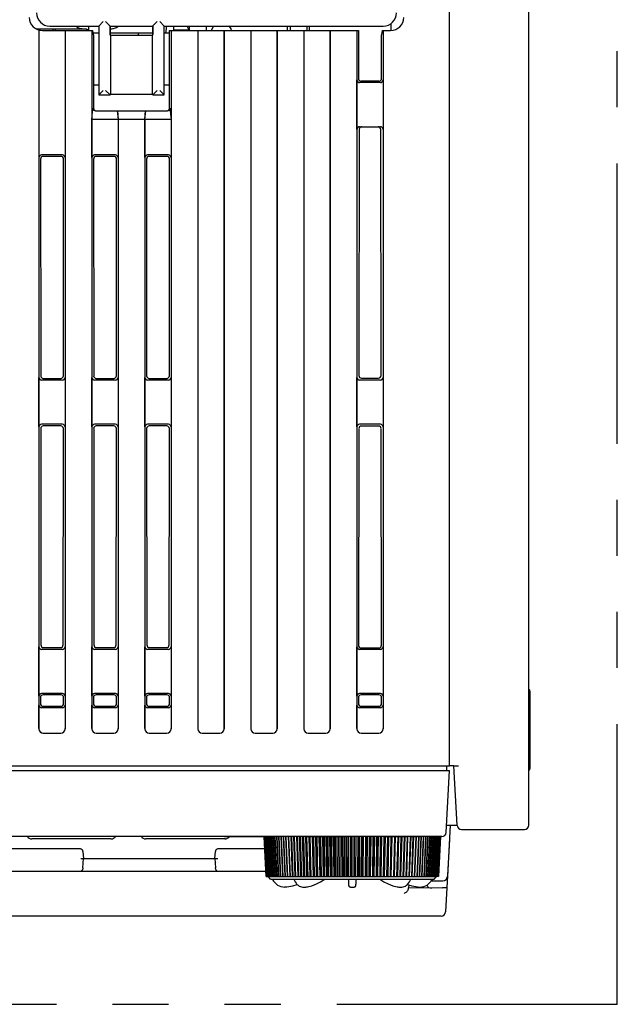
# Model space of a CAD drawing. Header units: millimetres. Extents: x 35 to 881, y -220 to 647.
# Tile 39 of 41: x 365 to 433, y 478 to 589. Entities that reach past the tile are written whole.
import ezdxf

# ---------------------------------------------------------------- set-up
doc = ezdxf.new("R2010")
doc.units = ezdxf.units.MM
doc.linetypes.add('PHANTOMX2', pattern=[127, 63.5, -12.7, 12.7, -12.7, 12.7, -12.7])
for name, color, linetype in [('10', 3, 'CONTINUOUS'), ('11', 2, 'CONTINUOUS'), ('18', 1, 'PHANTOMX2')]:
    doc.layers.add(name, color=color, linetype=linetype)

msp = doc.modelspace()

# ---------------------------------------------------------------- linework, layer by layer
at = {"layer": '10'}
for p, q in [((422.51, 497.87), (422.51, 606.23)), ((413.51, 504.57), (413.51, 598.27)), ((373.81, 588.37), (374.32, 588.87)), ((375.1, 588.37), (374.58, 588.89)), ((379.93, 588.39), (380.43, 588.89)), ((381.21, 588.37), (380.71, 588.87)), ((366.68, 588.07), (372.41, 588.07)), ((366.91, 587.96), (366.91, 588.07)), ((367.01, 587.93), (367.01, 508.77)), ((367.04, 587.92), (367.04, 573.47)), ((367.16, 587.9), (367.16, 588.07)), ((367.43, 587.87), (373.15, 587.87)), ((368.26, 588.37), (373.81, 588.37)), ((368.66, 587.87), (368.66, 588.07)), ((368.91, 587.87), (368.91, 588.07)), ((369.99, 587.87), (369.99, 573.47)), ((370.01, 587.87), (370.01, 508.77)), ((372.41, 588.07), (372.41, 587.87)), ((372.66, 588.37), (372.66, 587.87)), ((373.01, 587.87), (373.01, 508.77)), ((373.2, 587.37), (373.15, 587.87)), ((373.81, 588.37), (373.81, 580.57)), ((375.1, 587.43), (375.1, 588.37)), ((375.1, 588.37), (379.92, 588.37)), ((375.12, 587.43), (375.12, 588.37)), ((379.91, 587.37), (379.91, 588.37)), ((379.93, 588.39), (379.92, 588.37)), ((379.92, 588.37), (379.92, 587.43)), ((381.21, 580.57), (381.21, 588.37)), ((381.21, 588.37), (406.02, 588.37)), ((381.45, 588.37), (381.41, 587.57)), ((381.82, 579.07), (381.83, 587.87)), ((381.83, 587.87), (403.2, 587.87)), ((382.01, 587.87), (382.01, 508.77)), ((382.26, 588.37), (382.26, 587.92)), ((384.06, 587.92), (382.26, 587.92)), ((383.81, 588.37), (383.81, 588.37)), ((383.81, 588.37), (384.06, 588.37)), ((384.06, 587.92), (383.81, 588.37)), ((384.06, 588.37), (384.06, 587.87)), ((385.01, 587.87), (385.01, 508.77)), ((385.04, 587.87), (385.04, 508.8)), ((385.96, 588.37), (385.96, 587.87)), ((385.96, 588.37), (386.81, 588.37)), ((386.81, 588.37), (386.54, 587.87)), ((386.81, 588.37), (386.81, 588.37)), ((387.99, 508.8), (387.99, 587.87)), ((388.01, 587.87), (388.01, 508.77)), ((391.01, 587.87), (391.01, 508.77)), ((391.04, 587.87), (391.04, 508.8)), ((393.99, 508.8), (393.99, 587.87)), ((394.01, 587.87), (394.01, 508.77)), ((395.17, 587.87), (395.18, 588.37)), ((395.46, 588.37), (395.46, 587.87)), ((397.01, 587.87), (397.01, 508.77)), ((397.04, 587.87), (397.04, 508.8)), ((397.36, 588.37), (397.36, 587.87)), ((397.66, 587.87), (397.65, 588.37)), ((399.99, 508.8), (399.99, 587.87)), ((400.01, 587.87), (400.01, 508.77)), ((403.01, 587.87), (403.01, 508.77)), ((403.2, 587.87), (403.2, 582.43)), ((405.88, 587.87), (405.83, 587.37)), ((405.88, 587.87), (406.85, 587.87)), ((406.01, 587.87), (406.01, 508.77)), ((406.86, 588.64), (406.86, 587.87)), ((373.81, 587.57), (373.18, 587.57)), ((373.2, 587.37), (373.2, 579.07)), ((375.14, 587.29), (375.1, 587.43)), ((375.1, 587.43), (375.12, 587.43)), ((375.11, 587.37), (375.12, 587.43)), ((379.91, 587.57), (375.12, 587.57)), ((375.14, 587.29), (375.14, 580.63)), ((379.9, 587.29), (375.14, 587.29)), ((378.31, 587.29), (378.31, 587.57)), ((379.9, 587.29), (379.92, 587.43)), ((379.9, 580.63), (379.9, 587.29)), ((381.83, 587.57), (381.21, 587.57)), ((405.83, 582.43), (405.83, 587.37)), ((403.04, 576.67), (403.04, 582.27)), ((405.53, 582.13), (403.5, 582.13)), ((405.99, 582.27), (405.99, 576.67)), ((373.81, 581.67), (373.2, 581.67)), ((373.81, 580.57), (374.32, 581.07)), ((375.08, 580.57), (374.58, 581.07)), ((379.93, 580.57), (380.43, 581.07)), ((381.21, 580.57), (380.71, 581.07)), ((381.83, 581.67), (381.21, 581.67)), ((405.69, 581.97), (403.34, 581.97)), ((373.81, 580.57), (375.08, 580.57)), ((375.08, 580.57), (375.14, 580.63)), ((375.08, 580.57), (375.08, 580.57)), ((379.9, 580.63), (375.14, 580.63)), ((379.93, 580.57), (379.9, 580.63)), ((379.93, 580.57), (379.93, 580.57)), ((379.93, 580.57), (381.21, 580.57)), ((373.04, 577.77), (373.15, 579.07)), ((381.87, 579.07), (381.99, 577.77)), ((373.04, 573.47), (373.04, 577.77)), ((375.99, 577.77), (373.04, 577.77)), ((373.43, 578.77), (381.6, 578.77)), ((375.9, 578.77), (375.99, 577.77)), ((375.93, 578.77), (376.01, 577.77)), ((375.99, 577.77), (375.99, 573.47)), ((376.01, 577.77), (376.01, 508.77)), ((379.01, 577.77), (376.01, 577.77)), ((379.01, 577.77), (379.1, 578.77)), ((379.01, 577.77), (379.01, 508.77)), ((379.04, 577.77), (379.13, 578.77)), ((379.04, 573.47), (379.04, 577.77)), ((381.99, 577.77), (379.04, 577.77)), ((381.99, 577.77), (381.99, 573.47)), ((403.3, 576.67), (403.26, 548.79)), ((403.34, 576.97), (405.69, 576.97)), ((405.77, 548.79), (405.73, 576.67)), ((367.21, 573.31), (367.23, 548.76)), ((369.69, 573.77), (367.34, 573.77)), ((369.52, 573.61), (367.51, 573.61)), ((369.8, 548.76), (369.82, 573.31)), ((373.21, 573.31), (373.23, 548.76)), ((375.69, 573.77), (373.34, 573.77)), ((375.52, 573.61), (373.51, 573.61)), ((375.8, 548.76), (375.82, 573.31)), ((379.21, 573.31), (379.23, 548.76)), ((381.69, 573.77), (379.34, 573.77)), ((381.52, 573.61), (379.51, 573.61)), ((381.8, 548.76), (381.82, 573.31)), ((367.04, 542.97), (367.04, 548.57)), ((369.69, 548.27), (367.34, 548.27)), ((367.53, 548.46), (369.5, 548.46)), ((369.99, 548.57), (369.99, 542.97)), ((373.04, 542.97), (373.04, 548.57)), ((375.69, 548.27), (373.34, 548.27)), ((373.53, 548.46), (375.5, 548.46)), ((375.99, 548.57), (375.99, 542.97)), ((379.04, 542.97), (379.04, 548.57)), ((381.69, 548.27), (379.34, 548.27)), ((379.53, 548.46), (381.5, 548.46)), ((381.99, 548.57), (381.99, 542.97)), ((403.04, 542.97), (403.04, 548.57)), ((405.69, 548.27), (403.34, 548.27)), ((403.56, 548.49), (405.47, 548.49)), ((405.99, 548.57), (405.99, 542.97)), ((369.69, 543.27), (367.34, 543.27)), ((375.69, 543.27), (373.34, 543.27)), ((381.69, 543.27), (379.34, 543.27)), ((405.69, 543.27), (403.34, 543.27)), ((367.23, 542.78), (367.25, 518.28)), ((369.5, 543.08), (367.53, 543.08)), ((369.78, 518.28), (369.8, 542.78)), ((373.23, 542.78), (373.25, 518.28)), ((375.5, 543.08), (373.53, 543.08)), ((375.78, 518.28), (375.8, 542.78)), ((379.23, 542.78), (379.25, 518.28)), ((381.5, 543.08), (379.53, 543.08)), ((381.78, 518.28), (381.8, 542.78)), ((403.25, 542.77), (403.21, 518.24)), ((405.48, 543.07), (403.55, 543.07)), ((405.82, 518.24), (405.78, 542.77)), ((367.04, 512.47), (367.04, 518.07)), ((369.69, 517.77), (367.34, 517.77)), ((367.55, 517.98), (369.48, 517.98)), ((369.99, 518.07), (369.99, 512.47)), ((373.04, 512.47), (373.04, 518.07)), ((375.69, 517.77), (373.34, 517.77)), ((373.55, 517.98), (375.48, 517.98)), ((375.99, 518.07), (375.99, 512.47)), ((379.04, 512.47), (379.04, 518.07)), ((381.69, 517.77), (379.34, 517.77)), ((379.55, 517.98), (381.48, 517.98)), ((381.99, 518.07), (381.99, 512.47)), ((403.04, 512.47), (403.04, 518.07)), ((405.69, 517.77), (403.34, 517.77)), ((403.51, 517.94), (405.52, 517.94)), ((405.99, 518.07), (405.99, 512.47)), ((422.66, 504.31), (422.66, 513.01)), ((367.2, 512.31), (367.2, 511.63)), ((369.69, 512.77), (367.34, 512.77)), ((369.53, 512.61), (367.5, 512.61)), ((369.83, 511.63), (369.83, 512.31)), ((373.2, 512.31), (373.2, 511.63)), ((375.69, 512.77), (373.34, 512.77)), ((375.53, 512.61), (373.5, 512.61)), ((375.83, 511.63), (375.83, 512.31)), ((379.2, 512.31), (379.2, 511.63)), ((381.69, 512.77), (379.34, 512.77)), ((381.53, 512.61), (379.5, 512.61)), ((381.83, 511.63), (381.83, 512.31)), ((403.2, 512.31), (403.2, 511.63)), ((405.69, 512.77), (403.34, 512.77)), ((405.53, 512.61), (403.5, 512.61)), ((405.83, 511.63), (405.83, 512.31)), ((367.04, 508.8), (367.04, 511.47)), ((369.69, 511.17), (367.34, 511.17)), ((367.5, 511.33), (369.53, 511.33)), ((369.99, 511.47), (369.99, 508.8)), ((373.04, 508.8), (373.04, 511.47)), ((375.69, 511.17), (373.34, 511.17)), ((373.5, 511.33), (375.53, 511.33)), ((375.99, 511.47), (375.99, 508.8)), ((379.04, 508.8), (379.04, 511.47)), ((381.69, 511.17), (379.34, 511.17)), ((379.5, 511.33), (381.53, 511.33)), ((381.99, 511.47), (381.99, 508.8)), ((403.04, 508.8), (403.04, 511.47)), ((405.69, 511.17), (403.34, 511.17)), ((403.5, 511.33), (405.53, 511.33)), ((405.99, 511.47), (405.99, 508.8)), ((367.51, 508.27), (369.52, 508.27)), ((367.54, 508.3), (369.49, 508.3)), ((373.51, 508.27), (375.52, 508.27)), ((373.54, 508.3), (375.49, 508.3)), ((379.51, 508.27), (381.52, 508.27)), ((379.54, 508.3), (381.49, 508.3)), ((385.51, 508.27), (387.52, 508.27)), ((385.54, 508.3), (387.49, 508.3)), ((391.51, 508.27), (393.52, 508.27)), ((391.54, 508.3), (393.49, 508.3)), ((397.51, 508.27), (399.52, 508.27)), ((397.54, 508.3), (399.49, 508.3)), ((403.51, 508.27), (405.52, 508.27)), ((403.54, 508.3), (405.49, 508.3)), ((344.51, 504.57), (413.51, 504.57)), ((413.99, 504.57), (413.51, 504.57)), ((413.99, 504.57), (414.54, 504.57)), ((414.37, 497.85), (414.01, 504.57)), ((413.19, 497.87), (414.37, 497.87)), ((413.58, 497.87), (413.28, 492.05)), ((414.87, 497.37), (422.01, 497.37)), ((413.51, 496.27), (413.08, 488.05)), ((413.5, 496.27), (413.51, 496.27)), ((371.72, 495.17), (352.5, 495.17)), ((392.59, 495.17), (387.31, 495.17)), ((371.76, 494.07), (387.27, 494.07)), ((372.01, 493.03), (372.06, 494.07)), ((372.02, 494.89), (372.06, 494.07)), ((386.96, 494.07), (387.01, 494.89)), ((386.96, 494.07), (387.02, 493.03)), ((352.49, 492.66), (392.72, 492.66)), ((408.9, 491.1), (408.88, 490.76)), ((408.88, 490.79), (412.73, 490.76)), ((411.01, 490.95), (411.01, 491.11)), ((411.56, 491.75), (411.56, 491.57)), ((411.56, 491.57), (412.78, 491.57)), ((412.58, 487.57), (346.45, 487.57))]:
    msp.add_line(p, q, dxfattribs=at)
for centre, radius, start, end in [((367.43, 589.37), 1.5, 181, 270), ((368.26, 589.87), 1.5, 180.0419, 269.9581), ((406.02, 589.87), 1.5, 270.0419, 359.9581), ((406.85, 589.37), 1.5, 270, 359), ((373.61, 597.94), 10.01, 259.2397, 260.3715), ((373.61, 597.94), 10.01, 263.1114, 263.6733), ((373.16, 595.43), 7.46, 265.0068, 266.1822), ((373.61, 597.94), 10.01, 278.6732, 280.7603), ((422.36, 513.01), 0.3, 0, 60), ((422.36, 504.31), 0.3, 300, 60), ((414.87, 497.87), 0.5, 183, 270), ((422.01, 497.87), 0.5, 270, 0), ((371.7, 494.7), 0.479, 84.1107, 87.8127), ((371.72, 494.87), 0.3, 3, 90), ((387.31, 494.87), 0.3, 90, 177), ((387.33, 494.7), 0.479, 92.1873, 95.8893), ((371.71, 492.96), 0.3, 270, 297.0672), ((387.32, 492.96), 0.3, 242.9327, 270), ((412.78, 492.07), 0.5, 270, 357), ((412.58, 488.07), 0.5, 270, 357)]:
    msp.add_arc(centre, radius, start, end, dxfattribs=at)
for centre, major_axis, ratio, start_param, end_param in [((367.89, 589.5), (1.51, -0.5), 0.667019, -1.108805, -1.107588), ((380.43, 588.39), (0.5, 0), 0.017455, 3.124139, 3.132866), ((388.37, 587.7), (-0.012, 0.713), 0.700888, -1.333922, -0.338375), ((406.39, 589.5), (1.51, 0.5), 0.667019, -2.034005, -2.032788), ((403.34, 582.27), (0.214, 0.214), 0.992433, -3.923193, -2.359993), ((403.5, 582.44), (0.225, 0.201), 0.993148, 2.41559, 3.97879), ((405.53, 582.44), (0.225, -0.201), 0.993148, -0.837197, 0.726003), ((405.69, 582.27), (-0.214, 0.214), 0.992433, -3.923193, -2.359993), ((374.58, 580.57), (0.5, 0), 0.052408, 0.017453, 0.05236), ((380.43, 580.57), (0.5, 0), 0.052408, 3.089233, 3.132866), ((373.46, 579.07), (0.232, 0.212), 0.916331, -3.926991, -2.356194), ((373.51, 579.07), (0.3, -0.03), 0.99612, 3.240422, 4.811219), ((381.52, 579.07), (0.3, 0.03), 0.99612, 4.613559, 6.184356), ((381.57, 579.07), (-0.232, 0.212), 0.916331, -3.926991, -2.356194), ((403.34, 576.67), (0.301, 0), 0.996195, 1.570796, 3.141593), ((403.6, 576.67), (0.296, 0.057), 0.995902, 1.380254, 2.95105), ((405.43, 576.67), (0.296, -0.057), 0.995902, 0.190542, 1.761339), ((405.69, 576.67), (0.301, 0), 0.996195, 0, 1.570796), ((367.34, 573.47), (-0.214, 0.214), 0.992433, -0.7816, 0.7816), ((367.51, 573.3), (-0.204, 0.223), 0.991641, -0.736027, 0.827173), ((369.52, 573.3), (0.204, 0.223), 0.991641, -0.827173, 0.736027), ((369.69, 573.47), (0.214, 0.214), 0.992433, -0.7816, 0.7816), ((373.34, 573.47), (-0.214, 0.214), 0.992433, -0.7816, 0.7816), ((373.51, 573.3), (-0.204, 0.223), 0.991641, -0.736027, 0.827173), ((375.52, 573.3), (0.204, 0.223), 0.991641, -0.827173, 0.736027), ((375.69, 573.47), (0.214, 0.214), 0.992433, -0.7816, 0.7816), ((379.34, 573.47), (-0.214, 0.214), 0.992433, -0.7816, 0.7816), ((379.51, 573.3), (-0.204, 0.223), 0.991641, -0.736027, 0.827173), ((381.52, 573.3), (0.204, 0.223), 0.991641, -0.827173, 0.736027), ((381.69, 573.47), (0.214, 0.214), 0.992433, -0.7816, 0.7816), ((367.53, 548.76), (0.225, 0.201), 0.993148, 2.41559, 3.97879), ((369.5, 548.76), (0.225, -0.201), 0.993148, -0.837197, 0.726003), ((373.53, 548.76), (0.225, 0.201), 0.993148, 2.41559, 3.97879), ((375.5, 548.76), (0.225, -0.201), 0.993148, -0.837197, 0.726003), ((379.53, 548.76), (0.225, 0.201), 0.993148, 2.41559, 3.97879), ((381.5, 548.76), (0.225, -0.201), 0.993148, -0.837197, 0.726003), ((403.56, 548.79), (0.196, 0.231), 0.990792, -4.00624, -2.44304), ((405.47, 548.79), (-0.196, 0.231), 0.990792, -3.840146, -2.276945), ((367.34, 548.57), (0.214, 0.214), 0.992433, -3.923193, -2.359993), ((369.69, 548.57), (-0.214, 0.214), 0.992433, -3.923193, -2.359993), ((373.34, 548.57), (0.214, 0.214), 0.992433, -3.923193, -2.359993), ((375.69, 548.57), (-0.214, 0.214), 0.992433, -3.923193, -2.359993), ((379.34, 548.57), (0.214, 0.214), 0.992433, -3.923193, -2.359993), ((381.69, 548.57), (-0.214, 0.214), 0.992433, -3.923193, -2.359993), ((403.34, 548.57), (0.214, 0.214), 0.992433, -3.923193, -2.359993), ((405.69, 548.57), (-0.214, 0.214), 0.992433, -3.923193, -2.359993), ((367.34, 542.97), (-0.214, 0.214), 0.992433, -0.7816, 0.7816), ((369.69, 542.97), (0.214, 0.214), 0.992433, -0.7816, 0.7816), ((373.34, 542.97), (-0.214, 0.214), 0.992433, -0.7816, 0.7816), ((375.69, 542.97), (0.214, 0.214), 0.992433, -0.7816, 0.7816), ((379.34, 542.97), (-0.214, 0.214), 0.992433, -0.7816, 0.7816), ((381.69, 542.97), (0.214, 0.214), 0.992433, -0.7816, 0.7816), ((403.34, 542.97), (-0.214, 0.214), 0.992433, -0.7816, 0.7816), ((405.69, 542.97), (0.214, 0.214), 0.992433, -0.7816, 0.7816), ((367.53, 542.78), (-0.204, 0.223), 0.991641, -0.736027, 0.827173), ((369.5, 542.78), (0.204, 0.223), 0.991641, -0.827173, 0.736027), ((373.53, 542.78), (-0.204, 0.223), 0.991641, -0.736027, 0.827173), ((375.5, 542.78), (0.204, 0.223), 0.991641, -0.827173, 0.736027), ((379.53, 542.78), (-0.204, 0.223), 0.991641, -0.736027, 0.827173), ((381.5, 542.78), (0.204, 0.223), 0.991641, -0.827173, 0.736027), ((403.55, 542.77), (0.238, -0.186), 0.993762, 2.236922, 3.800123), ((405.48, 542.77), (0.238, 0.186), 0.993762, -0.65853, 0.90467), ((367.34, 518.07), (0.214, 0.214), 0.992433, 2.359993, 3.923193), ((367.55, 518.28), (0.225, 0.201), 0.993148, 2.41559, 3.97879), ((369.48, 518.28), (0.225, -0.201), 0.993148, -0.837197, 0.726003), ((369.69, 518.07), (0.214, -0.214), 0.992433, -0.7816, 0.7816), ((373.34, 518.07), (0.214, 0.214), 0.992433, 2.359993, 3.923193), ((373.55, 518.28), (0.225, 0.201), 0.993148, 2.41559, 3.97879), ((375.48, 518.28), (0.225, -0.201), 0.993148, -0.837197, 0.726003), ((375.69, 518.07), (0.214, -0.214), 0.992433, -0.7816, 0.7816), ((379.34, 518.07), (0.214, 0.214), 0.992433, 2.359993, 3.923193), ((379.55, 518.28), (0.225, 0.201), 0.993148, 2.41559, 3.97879), ((381.48, 518.28), (0.225, -0.201), 0.993148, -0.837197, 0.726003), ((381.69, 518.07), (0.214, -0.214), 0.992433, -0.7816, 0.7816), ((403.34, 518.07), (0.214, 0.214), 0.992433, 2.359993, 3.923193), ((403.51, 518.24), (0.196, 0.231), 0.990792, -4.00624, -2.44304), ((405.52, 518.24), (-0.196, 0.231), 0.990792, -3.840146, -2.276945), ((405.69, 518.07), (0.214, -0.214), 0.992433, -0.7816, 0.7816), ((367.34, 512.47), (0.214, -0.214), 0.992433, 2.359993, 3.923193), ((367.5, 512.31), (0.238, -0.186), 0.993762, 2.236922, 3.800123), ((369.53, 512.31), (0.238, 0.186), 0.993762, -0.65853, 0.90467), ((369.69, 512.47), (0.214, 0.214), 0.992433, -0.7816, 0.7816), ((373.34, 512.47), (0.214, -0.214), 0.992433, 2.359993, 3.923193), ((373.5, 512.31), (0.238, -0.186), 0.993762, 2.236922, 3.800123), ((375.53, 512.31), (0.238, 0.186), 0.993762, -0.65853, 0.90467), ((375.69, 512.47), (0.214, 0.214), 0.992433, -0.7816, 0.7816), ((379.34, 512.47), (0.214, -0.214), 0.992433, 2.359993, 3.923193), ((379.5, 512.31), (0.238, -0.186), 0.993762, 2.236922, 3.800123), ((381.53, 512.31), (0.238, 0.186), 0.993762, -0.65853, 0.90467), ((381.69, 512.47), (0.214, 0.214), 0.992433, -0.7816, 0.7816), ((403.34, 512.47), (0.214, -0.214), 0.992433, 2.359993, 3.923193), ((403.5, 512.31), (0.238, -0.186), 0.993762, 2.236922, 3.800123), ((405.53, 512.31), (0.238, 0.186), 0.993762, -0.65853, 0.90467), ((405.69, 512.47), (0.214, 0.214), 0.992433, -0.7816, 0.7816), ((367.34, 511.47), (0.214, 0.214), 0.992433, 2.359993, 3.923193), ((367.5, 511.63), (0.196, 0.231), 0.990792, -4.00624, -2.44304), ((369.53, 511.63), (-0.196, 0.231), 0.990792, -3.840146, -2.276945), ((369.69, 511.47), (0.214, -0.214), 0.992433, -0.7816, 0.7816), ((373.34, 511.47), (0.214, 0.214), 0.992433, 2.359993, 3.923193), ((373.5, 511.63), (0.196, 0.231), 0.990792, -4.00624, -2.44304), ((375.53, 511.63), (-0.196, 0.231), 0.990792, -3.840146, -2.276945), ((375.69, 511.47), (0.214, -0.214), 0.992433, -0.7816, 0.7816), ((379.34, 511.47), (0.214, 0.214), 0.992433, 2.359993, 3.923193), ((379.5, 511.63), (0.196, 0.231), 0.990792, -4.00624, -2.44304), ((381.53, 511.63), (-0.196, 0.231), 0.990792, -3.840146, -2.276945), ((381.69, 511.47), (0.214, -0.214), 0.992433, -0.7816, 0.7816), ((403.34, 511.47), (0.214, 0.214), 0.992433, 2.359993, 3.923193), ((403.5, 511.63), (0.196, 0.231), 0.990792, -4.00624, -2.44304), ((405.53, 511.63), (-0.196, 0.231), 0.990792, -3.840146, -2.276945), ((405.69, 511.47), (0.214, -0.214), 0.992433, -0.7816, 0.7816), ((367.52, 508.78), (0.356, 0.356), 0.992433, -3.923193, -2.359993), ((367.54, 508.8), (0.356, 0.356), 0.992433, 2.359993, 3.923193), ((369.49, 508.8), (-0.356, 0.356), 0.992433, 2.359993, 3.923193), ((369.51, 508.78), (0.356, -0.356), 0.992433, -0.7816, 0.7816), ((373.52, 508.78), (0.356, 0.356), 0.992433, -3.923193, -2.359993), ((373.54, 508.8), (0.356, 0.356), 0.992433, 2.359993, 3.923193), ((375.49, 508.8), (-0.356, 0.356), 0.992433, 2.359993, 3.923193), ((375.51, 508.78), (0.356, -0.356), 0.992433, -0.7816, 0.7816), ((379.52, 508.78), (0.356, 0.356), 0.992433, -3.923193, -2.359993), ((379.54, 508.8), (0.356, 0.356), 0.992433, 2.359993, 3.923193), ((381.49, 508.8), (-0.356, 0.356), 0.992433, 2.359993, 3.923193), ((381.51, 508.78), (0.356, -0.356), 0.992433, -0.7816, 0.7816), ((385.52, 508.78), (0.356, 0.356), 0.992433, -3.923193, -2.359993), ((385.54, 508.8), (0.356, 0.356), 0.992433, 2.359993, 3.923193), ((387.49, 508.8), (-0.356, 0.356), 0.992433, 2.359993, 3.923193), ((387.51, 508.78), (0.356, -0.356), 0.992433, -0.7816, 0.7816), ((391.52, 508.78), (0.356, 0.356), 0.992433, -3.923193, -2.359993), ((391.54, 508.8), (0.356, 0.356), 0.992433, 2.359993, 3.923193), ((393.49, 508.8), (-0.356, 0.356), 0.992433, 2.359993, 3.923193), ((393.51, 508.78), (0.356, -0.356), 0.992433, -0.7816, 0.7816), ((397.52, 508.78), (0.356, 0.356), 0.992433, -3.923193, -2.359993), ((397.54, 508.8), (0.356, 0.356), 0.992433, 2.359993, 3.923193), ((399.49, 508.8), (-0.356, 0.356), 0.992433, 2.359993, 3.923193), ((399.51, 508.78), (0.356, -0.356), 0.992433, -0.7816, 0.7816), ((403.52, 508.78), (0.356, 0.356), 0.992433, -3.923193, -2.359993), ((403.54, 508.8), (0.356, 0.356), 0.992433, 2.359993, 3.923193), ((405.49, 508.8), (-0.356, 0.356), 0.992433, 2.359993, 3.923193), ((405.51, 508.78), (0.356, -0.356), 0.992433, -0.7816, 0.7816), ((408.38, 490.79), (0.006, 0.543), 0.921097, -1.969421, -1.615836), ((411.51, 490.95), (0.5, 0), 0.365544, 3.141593, 4.694936), ((412.23, 481.23), (0.51, 9.54), 0.05234, 0.000081, 0.002463)]:
    msp.add_ellipse(centre, major_axis=major_axis, ratio=ratio, start_param=start_param, end_param=end_param, dxfattribs=at)
for points, knots in [([(371.18, 588.36), (371.22, 588.33), (371.39, 588.21), (371.59, 588.14), (371.75, 588.11)], [0, 0, 0, 0, 0.251029, 1, 1, 1, 1]), ([(375.48, 588.11), (375.64, 588.14), (375.83, 588.21), (376.01, 588.33), (376.05, 588.36)], [0, 0, 0, 0, 0.74897, 1, 1, 1, 1]), ([(372, 492.94), (371.99, 492.91), (371.98, 492.86), (371.94, 492.79), (371.9, 492.73), (371.86, 492.7), (371.84, 492.69)], [0, 0, 0, 0, 0.283964, 0.546766, 0.782534, 1, 1, 1, 1]), ([(387.19, 492.69), (387.17, 492.7), (387.13, 492.73), (387.09, 492.79), (387.05, 492.86), (387.04, 492.91), (387.03, 492.94)], [0, 0, 0, 0, 0.217466, 0.453234, 0.716036, 1, 1, 1, 1]), ([(413.23, 490.75), (413.23, 490.75), (413.22, 490.75), (413.22, 490.75), (413.22, 490.75), (413.22, 490.75), (413.21, 490.75), (413.2, 490.75), (413.19, 490.75), (413.17, 490.75), (413.14, 490.75), (413.11, 490.75), (413.08, 490.75), (413.05, 490.75), (412.99, 490.75), (412.92, 490.75), (412.83, 490.76), (412.77, 490.76), (412.74, 490.76)], [0, 0, 0, 0, 0.001727, 0.005522, 0.011615, 0.020038, 0.030787, 0.043846, 0.076775, 0.118535, 0.168745, 0.226938, 0.292571, 0.36503, 0.443639, 0.616303, 0.8041, 1, 1, 1, 1]), ([(408.84, 490.58), (408.81, 490.52), (408.76, 490.41), (408.64, 490.29), (408.51, 490.19), (408.42, 490.15), (408.37, 490.14)], [0, 0, 0, 0, 0.276921, 0.536896, 0.777467, 1, 1, 1, 1])]:
    msp.add_open_spline(points, degree=3, knots=knots, dxfattribs=at)
for points in [[(372.01, 493.03), (372.01, 493), (372.01, 492.97), (372, 492.94)], [(387.03, 492.94), (387.02, 492.97), (387.02, 493), (387.02, 493.03)]]:
    msp.add_open_spline(points, degree=3, dxfattribs=at)
at = {"layer": '11'}
for p, q in [((345.51, 504.07), (413.51, 504.07)), ((413.15, 497.05), (413.51, 504.07)), ((413.21, 504.07), (413.21, 504.57)), ((388.11, 496.57), (346.38, 496.57)), ((375.19, 496.31), (366.24, 496.31)), ((368.81, 496.31), (366.57, 496.31)), ((366.57, 496.31), (366.57, 496.31)), ((367.21, 496.31), (367.21, 496.31)), ((367.42, 496.31), (367.42, 496.3)), ((373.99, 496.3), (367.42, 496.3)), ((367.69, 496.31), (367.69, 496.31)), ((367.7, 496.31), (367.7, 496.31)), ((368.17, 496.31), (368.17, 496.31)), ((368.81, 496.31), (368.81, 496.31)), ((371.19, 496.31), (369.23, 496.31)), ((369.23, 496.31), (369.23, 496.31)), ((369.34, 496.31), (369.34, 496.3)), ((370.54, 496.31), (370.54, 496.3)), ((373.3, 496.31), (371.6, 496.31)), ((371.6, 496.31), (371.6, 496.3)), ((371.6, 496.31), (371.6, 496.31)), ((372.72, 496.31), (372.72, 496.3)), ((373.3, 496.31), (373.3, 496.31)), ((374.9, 496.31), (373.72, 496.31)), ((373.72, 496.31), (373.72, 496.31)), ((373.99, 496.31), (373.99, 496.3)), ((374.9, 496.31), (374.9, 496.31)), ((374.9, 496.31), (374.9, 496.31)), ((379.13, 496.31), (379.13, 496.3)), ((388.11, 496.3), (379.13, 496.3)), ((388.09, 496.31), (379.14, 496.31)), ((380.04, 496.31), (380.04, 496.3)), ((382.63, 496.31), (381.34, 496.31)), ((381.34, 496.31), (381.34, 496.31)), ((381.69, 496.31), (381.69, 496.3)), ((382.51, 496.31), (382.51, 496.31)), ((382.63, 496.31), (382.63, 496.31)), ((384.21, 496.31), (383.03, 496.31)), ((383.03, 496.31), (383.03, 496.31)), ((383.64, 496.31), (383.64, 496.3)), ((384.21, 496.31), (384.21, 496.31)), ((384.21, 496.31), (384.21, 496.31)), ((386.04, 496.31), (384.49, 496.31)), ((384.49, 496.31), (384.49, 496.31)), ((385.17, 496.31), (385.17, 496.3)), ((386.04, 496.31), (386.04, 496.31)), ((387.29, 496.31), (387.29, 496.3)), ((388.03, 496.57), (388.03, 496.56)), ((393.39, 496.56), (388.03, 496.56)), ((388.11, 496.31), (388.1, 496.31)), ((412.15, 496.57), (388.11, 496.57)), ((388.11, 496.31), (388.11, 496.3)), ((388.16, 496.57), (388.16, 496.56)), ((388.41, 496.57), (388.41, 496.56)), ((388.92, 496.57), (388.92, 496.56)), ((389.17, 496.57), (389.17, 496.56)), ((389.39, 496.57), (389.39, 496.56)), ((389.88, 496.57), (389.88, 496.56)), ((390.16, 496.57), (390.16, 496.56)), ((390.66, 496.57), (390.66, 496.56)), ((390.66, 496.57), (390.66, 496.56)), ((390.86, 496.57), (390.86, 496.56)), ((391.17, 496.57), (391.17, 496.56)), ((391.65, 496.57), (391.65, 496.56)), ((391.66, 496.57), (391.66, 496.56)), ((391.9, 496.57), (391.9, 496.56)), ((391.93, 496.57), (391.93, 496.56)), ((392.07, 496.57), (392.07, 496.56)), ((392.23, 496.57), (392.23, 496.56)), ((392.52, 496.56), (392.75, 492.04)), ((392.77, 492.04), (392.54, 496.56)), ((392.54, 496.56), (392.77, 492.04)), ((392.81, 492.04), (392.57, 496.56)), ((392.58, 496.56), (392.81, 492.04)), ((392.86, 492.04), (392.63, 496.56)), ((392.63, 496.56), (392.87, 492.04)), ((392.94, 492.04), (392.71, 496.56)), ((392.71, 496.56), (392.94, 492.04)), ((393.03, 492.04), (392.8, 496.56)), ((392.8, 496.56), (393.03, 492.04)), ((393.14, 492.04), (392.91, 496.56)), ((392.92, 496.56), (393.14, 492.04)), ((393.27, 492.04), (393.04, 496.56)), ((393.05, 496.56), (393.27, 492.04)), ((393.41, 492.04), (393.19, 496.56)), ((393.2, 496.56), (393.42, 492.04)), ((393.3, 496.56), (393.3, 496.57)), ((393.58, 492.04), (393.36, 496.56)), ((393.37, 496.56), (393.58, 492.04)), ((393.39, 496.56), (393.39, 496.57)), ((393.76, 492.04), (393.54, 496.57)), ((393.55, 496.57), (393.76, 492.04)), ((393.95, 492.04), (393.74, 496.57)), ((393.75, 496.57), (393.96, 492.04)), ((394.17, 492.04), (393.96, 496.57)), ((393.97, 496.57), (394.17, 492.04)), ((394.39, 492.04), (394.19, 496.57)), ((394.21, 496.57), (394.4, 492.04)), ((394.64, 492.04), (394.44, 496.57)), ((394.46, 496.57), (394.65, 492.04)), ((394.9, 492.04), (394.71, 496.57)), ((394.72, 496.57), (394.9, 492.04)), ((395.17, 492.04), (394.99, 496.57)), ((395, 496.57), (395.18, 492.04)), ((395.46, 492.04), (395.28, 496.57)), ((395.3, 496.57), (395.47, 492.04)), ((395.75, 492.04), (395.59, 496.57)), ((395.76, 492.04), (395.59, 496.57)), ((395.61, 496.57), (395.77, 492.04)), ((396.05, 492.04), (395.89, 496.57)), ((396.07, 492.04), (395.91, 496.57)), ((395.93, 496.57), (396.08, 492.04)), ((396.37, 492.04), (396.22, 496.57)), ((396.4, 492.04), (396.25, 496.57)), ((396.26, 496.57), (396.41, 492.04)), ((396.69, 492.04), (396.55, 496.57)), ((396.74, 492.04), (396.59, 496.57)), ((396.61, 496.57), (396.75, 492.04)), ((397.03, 492.04), (396.89, 496.57)), ((397.09, 492.04), (396.95, 496.57)), ((396.97, 496.57), (397.1, 492.04)), ((397.18, 496.57), (397.18, 496.56)), ((402.1, 496.56), (397.18, 496.56)), ((397.38, 492.04), (397.25, 496.56)), ((397.45, 492.04), (397.32, 496.56)), ((397.34, 496.56), (397.46, 492.04)), ((397.73, 492.04), (397.62, 496.56)), ((397.64, 496.57), (397.64, 496.56)), ((397.81, 492.04), (397.7, 496.56)), ((397.71, 496.56), (397.82, 492.04)), ((397.99, 496.57), (397.99, 496.56)), ((397.99, 496.57), (397.99, 496.56)), ((398.1, 492.04), (397.99, 496.56)), ((398.19, 492.04), (398.08, 496.56)), ((398.1, 496.56), (398.2, 492.04)), ((398.33, 496.57), (398.33, 496.56)), ((398.47, 492.04), (398.37, 496.56)), ((398.58, 492.04), (398.48, 496.56)), ((398.5, 496.56), (398.59, 492.04)), ((398.86, 492.04), (398.76, 496.56)), ((398.79, 496.57), (398.79, 496.56)), ((398.97, 492.04), (398.88, 496.56)), ((398.9, 496.56), (398.98, 492.04)), ((399.12, 496.57), (399.12, 496.56)), ((399.24, 492.04), (399.16, 496.56)), ((399.37, 492.04), (399.29, 496.56)), ((399.31, 496.56), (399.38, 492.04)), ((399.64, 492.04), (399.57, 496.56)), ((399.78, 492.04), (399.71, 496.56)), ((399.73, 496.56), (399.79, 492.04)), ((400.04, 492.04), (399.98, 496.56)), ((400.19, 492.04), (400.13, 496.56)), ((400.15, 496.56), (400.2, 492.04)), ((400.45, 492.04), (400.39, 496.56)), ((400.53, 496.56), (400.53, 496.57)), ((400.6, 492.04), (400.55, 496.56)), ((400.57, 496.56), (400.62, 492.04)), ((400.73, 496.57), (400.73, 496.56)), ((400.85, 492.04), (400.81, 496.56)), ((400.84, 496.57), (400.84, 496.56)), ((401.02, 492.04), (400.98, 496.56)), ((401, 496.56), (401.04, 492.04)), ((401.19, 496.57), (401.19, 496.56)), ((401.27, 492.04), (401.24, 496.56)), ((401.45, 492.04), (401.42, 496.56)), ((401.44, 496.56), (401.46, 492.04)), ((401.68, 492.04), (401.66, 496.56)), ((401.74, 496.57), (401.74, 496.56)), ((401.74, 496.57), (401.74, 496.56)), ((401.87, 492.04), (401.85, 496.56)), ((401.87, 496.56), (401.88, 492.04)), ((402.02, 496.57), (402.02, 496.56)), ((402.1, 492.04), (402.09, 496.56)), ((402.1, 496.57), (402.1, 496.56)), ((402.3, 492.04), (402.29, 496.57)), ((402.31, 496.57), (402.31, 492.04)), ((402.51, 492.04), (402.51, 496.57)), ((402.72, 492.04), (402.72, 496.57)), ((402.74, 496.57), (402.73, 492.04)), ((402.93, 492.04), (402.94, 496.57)), ((403.15, 492.04), (403.16, 496.57)), ((403.18, 496.57), (403.16, 492.04)), ((403.35, 492.04), (403.37, 496.57)), ((403.57, 492.04), (403.59, 496.57)), ((403.61, 496.57), (403.58, 492.04)), ((403.76, 492.04), (403.79, 496.57)), ((403.99, 492.04), (404.03, 496.57)), ((404.05, 496.57), (404.01, 492.04)), ((404.18, 492.04), (404.22, 496.57)), ((404.41, 492.04), (404.45, 496.57)), ((404.48, 496.57), (404.43, 492.04)), ((404.58, 492.04), (404.64, 496.57)), ((404.83, 492.04), (404.88, 496.57)), ((404.9, 496.57), (404.84, 492.04)), ((404.99, 492.04), (405.05, 496.57)), ((405.24, 492.04), (405.3, 496.57)), ((405.32, 496.57), (405.25, 492.04)), ((405.39, 492.04), (405.46, 496.57)), ((405.65, 492.04), (405.72, 496.57)), ((405.74, 496.57), (405.66, 492.04)), ((405.79, 492.04), (405.87, 496.57)), ((406.05, 492.04), (406.13, 496.57)), ((406.15, 496.56), (406.06, 492.04)), ((406.15, 496.57), (406.15, 496.56)), ((406.16, 496.57), (406.16, 496.56)), ((407.23, 496.56), (406.16, 496.56)), ((406.17, 492.04), (406.26, 496.56)), ((406.44, 492.04), (406.53, 496.56)), ((406.55, 496.56), (406.45, 492.04)), ((406.56, 492.04), (406.66, 496.56)), ((406.83, 492.04), (406.93, 496.56)), ((406.95, 496.56), (406.84, 492.04)), ((406.93, 492.04), (407.04, 496.56)), ((407.15, 496.57), (407.15, 496.56)), ((407.21, 492.04), (407.31, 496.57)), ((407.33, 496.57), (407.22, 492.04)), ((407.23, 496.57), (407.23, 496.56)), ((407.3, 492.04), (407.41, 496.57)), ((407.47, 496.57), (407.47, 496.56)), ((408.65, 496.56), (407.47, 496.56)), ((407.57, 492.04), (407.69, 496.56)), ((407.71, 496.56), (407.58, 492.04)), ((407.65, 492.04), (407.78, 496.56)), ((407.76, 496.57), (407.76, 496.56)), ((407.93, 492.04), (408.06, 496.56)), ((408.08, 496.56), (407.94, 492.04)), ((408, 492.04), (408.14, 496.56)), ((408.28, 492.04), (408.42, 496.56)), ((408.44, 496.56), (408.29, 492.04)), ((408.34, 492.04), (408.48, 496.56)), ((408.36, 496.57), (408.36, 496.56)), ((408.62, 492.04), (408.77, 496.57)), ((408.78, 496.57), (408.63, 492.04)), ((408.65, 496.57), (408.65, 496.56)), ((408.66, 492.04), (408.81, 496.57)), ((408.95, 492.04), (409.1, 496.56)), ((409.12, 496.56), (408.96, 492.04)), ((408.98, 492.04), (409.14, 496.56)), ((409.02, 496.57), (409.02, 496.56)), ((410.21, 496.56), (409.02, 496.56)), ((409.26, 492.04), (409.42, 496.56)), ((409.44, 496.56), (409.27, 492.04)), ((409.28, 492.04), (409.44, 496.56)), ((409.38, 496.57), (409.38, 496.56)), ((409.56, 492.04), (409.73, 496.56)), ((409.75, 496.56), (409.57, 492.04)), ((409.85, 492.04), (410.03, 496.56)), ((410.04, 496.56), (409.86, 492.04)), ((409.93, 496.57), (409.93, 496.56)), ((409.93, 496.57), (409.93, 496.56)), ((410.12, 492.04), (410.31, 496.57)), ((410.32, 496.57), (410.13, 492.04)), ((410.21, 496.57), (410.21, 496.56)), ((410.38, 492.04), (410.57, 496.57)), ((410.59, 496.57), (410.39, 492.04)), ((410.63, 492.04), (410.82, 496.57)), ((410.84, 496.57), (410.64, 492.04)), ((411.07, 496.57), (410.86, 492.04)), ((410.86, 492.04), (411.06, 496.57)), ((411.07, 492.04), (411.28, 496.57)), ((411.29, 496.57), (411.08, 492.04)), ((411.49, 496.57), (411.27, 492.04)), ((411.27, 492.04), (411.48, 496.57)), ((411.67, 496.57), (411.45, 492.04)), ((411.45, 492.04), (411.66, 496.57)), ((411.61, 492.04), (411.83, 496.57)), ((411.84, 496.57), (411.62, 492.04)), ((411.99, 496.57), (411.76, 492.04)), ((411.76, 492.04), (411.98, 496.57)), ((412.12, 496.57), (411.89, 492.04)), ((411.89, 492.04), (412.11, 496.57)), ((412.23, 496.57), (412, 492.04)), ((412, 492.04), (412.23, 496.57)), ((412.32, 496.57), (412.09, 492.04)), ((412.09, 492.04), (412.32, 496.57)), ((412.65, 496.57), (412.15, 496.57)), ((412.4, 496.57), (412.16, 492.04)), ((412.16, 492.04), (412.4, 496.57)), ((412.46, 496.57), (412.22, 492.04)), ((412.22, 492.04), (412.45, 496.57)), ((412.49, 496.57), (412.26, 492.04)), ((412.26, 492.04), (412.49, 496.57)), ((412.28, 492.04), (412.51, 496.57)), ((392.75, 492.04), (392.77, 492.04)), ((392.77, 492.04), (392.81, 492.04)), ((392.81, 492.04), (392.86, 492.04)), ((392.87, 492.04), (392.94, 492.04)), ((392.94, 492.04), (412.09, 492.04)), ((393.26, 491.75), (392.97, 492.04)), ((411.77, 491.75), (412.06, 492.04)), ((412.16, 492.04), (412.09, 492.04)), ((412.22, 492.04), (412.16, 492.04)), ((412.26, 492.04), (412.22, 492.04)), ((412.28, 492.04), (412.26, 492.04)), ((393.26, 491.75), (411.77, 491.75)), ((396.37, 491.06), (396.5, 490.97)), ((396.5, 490.97), (396.63, 490.91)), ((396.63, 490.91), (396.77, 490.87)), ((396.95, 490.85), (397.25, 490.85)), ((397.25, 490.85), (397.35, 490.86)), ((397.35, 490.86), (397.44, 490.87)), ((397.44, 490.87), (397.94, 491.01)), ((397.94, 491.01), (398.44, 491.21)), ((398.44, 491.21), (398.93, 491.45)), ((402.07, 491.69), (402.06, 491.75)), ((402.08, 491.47), (402.09, 491.21)), ((402.09, 491.21), (402.1, 491.13)), ((402.1, 491.14), (402.1, 491.1)), ((402.1, 491.11), (402.1, 491.09)), ((402.1, 491.09), (402.1, 491.07)), ((402.1, 491.08), (402.1, 491.07)), ((402.1, 491.07), (402.1, 491.05)), ((402.1, 491.06), (402.1, 491.05)), ((402.1, 491.04), (402.1, 491.04)), ((402.3, 490.85), (402.73, 490.85)), ((402.73, 490.85), (402.74, 490.85)), ((402.93, 491.15), (402.94, 491.26)), ((402.93, 491.1), (402.93, 491.15)), ((402.93, 491.08), (402.93, 491.11)), ((402.93, 491.07), (402.93, 491.09)), ((402.93, 491.06), (402.93, 491.06)), ((402.94, 491.26), (402.96, 491.68)), ((402.96, 491.68), (402.97, 491.71)), ((402.97, 491.75), (402.97, 491.71)), ((405.61, 491.75), (405.62, 491.74)), ((406.1, 491.45), (406.1, 491.45)), ((406.59, 491.21), (407.09, 491.01)), ((407.09, 491.01), (407.59, 490.87)), ((407.09, 491.01), (407.59, 490.87)), ((407.68, 490.86), (407.68, 490.86)), ((407.78, 490.85), (408.08, 490.85)), ((408.08, 490.85), (408.12, 490.85)), ((408.4, 490.91), (408.53, 490.97)), ((408.53, 490.97), (408.66, 491.06)), ((408.66, 491.06), (408.78, 491.16)), ((409.13, 491.73), (409.14, 491.75)), ((409.94, 490.87), (410.12, 490.85)), ((410.12, 490.85), (410.18, 490.85))]:
    msp.add_line(p, q, dxfattribs=at)
for points in [[(395.09, 490.87), (395.79, 491.01), (396.28, 491.14)], [(395.89, 491.75), (395.9, 491.73), (395.9, 491.73)], [(395.9, 491.73), (395.96, 491.58), (396.05, 491.43), (396.14, 491.29), (396.25, 491.16), (396.37, 491.06)], [(396.77, 490.87), (396.91, 490.85), (396.95, 490.85)], [(398.44, 491.2), (398.93, 491.45), (399.41, 491.74), (399.42, 491.75)], [(402.07, 491.69), (402.07, 491.66), (402.08, 491.47)], [(402.1, 491.05), (402.1, 491.04), (402.1, 491.04)], [(402.1, 491.05), (402.1, 491.04), (402.1, 491.04), (402.1, 491.04), (402.1, 491.03), (402.11, 491.03), (402.11, 491.02), (402.11, 491.01), (402.11, 491), (402.12, 490.98), (402.12, 490.97), (402.13, 490.95), (402.14, 490.93), (402.16, 490.91), (402.18, 490.9), (402.2, 490.88), (402.22, 490.87), (402.24, 490.86), (402.27, 490.86), (402.29, 490.85), (402.3, 490.85)], [(402.74, 490.85), (402.76, 490.86), (402.79, 490.86), (402.81, 490.87), (402.84, 490.89), (402.86, 490.9), (402.88, 490.92), (402.89, 490.94), (402.9, 490.96), (402.91, 490.97), (402.92, 490.99), (402.92, 491.01), (402.92, 491.02), (402.92, 491.02), (402.93, 491.03), (402.93, 491.04), (402.93, 491.04), (402.93, 491.05), (402.93, 491.05), (402.93, 491.06), (402.93, 491.07)], [(405.61, 491.75), (405.62, 491.75), (406.1, 491.45), (406.59, 491.2)], [(407.59, 490.87), (407.68, 490.86), (407.78, 490.85)], [(408.12, 490.85), (408.26, 490.87), (408.4, 490.91)], [(408.75, 491.14), (409.24, 491.01), (409.94, 490.87)], [(408.78, 491.16), (408.89, 491.29), (408.98, 491.43), (409.07, 491.58), (409.13, 491.73)]]:
    msp.add_lwpolyline(points, dxfattribs=at)
for centre, radius, start, end in [((366.24, 497.01), 0.7, 219.0242, 270), ((375.19, 497.01), 0.7, 270, 320.9758), ((379.14, 497.01), 0.7, 219.0242, 270), ((388.09, 497.01), 0.7, 270, 319.9322), ((412.65, 497.07), 0.5, 270, 357), ((393.4, 491.68), 0.1, 24.9957, 45.1158), ((394.85, 492.35), 1.5, 204.9957, 270), ((393.4, 491.64), 0.228, 25.2149, 28.5959), ((394.85, 492.36), 1.5, 270.0084, 279.0383), ((396.83, 491.82), 0.315, 193.9666, 196.2292), ((401.99, 491.73), 0.0916, 3.3779, 10.9358), ((403.04, 491.73), 0.0915, 169.0393, 176.6205), ((408.2, 491.82), 0.318, 343.7707, 346.0035), ((410.18, 492.35), 1.5, 270, 335.0043), ((411.63, 491.64), 0.228, 151.411, 154.7843), ((411.63, 491.68), 0.1, 134.8999, 155.0043)]:
    msp.add_arc(centre, radius, start, end, dxfattribs=at)
at = {"layer": '18', "ltscale": 0.5}
for q in [(432.51, 643.07), (304.51, 477.57)]:
    msp.add_line((432.51, 477.57), q, dxfattribs=at)

doc.saveas('drawing.dxf')
